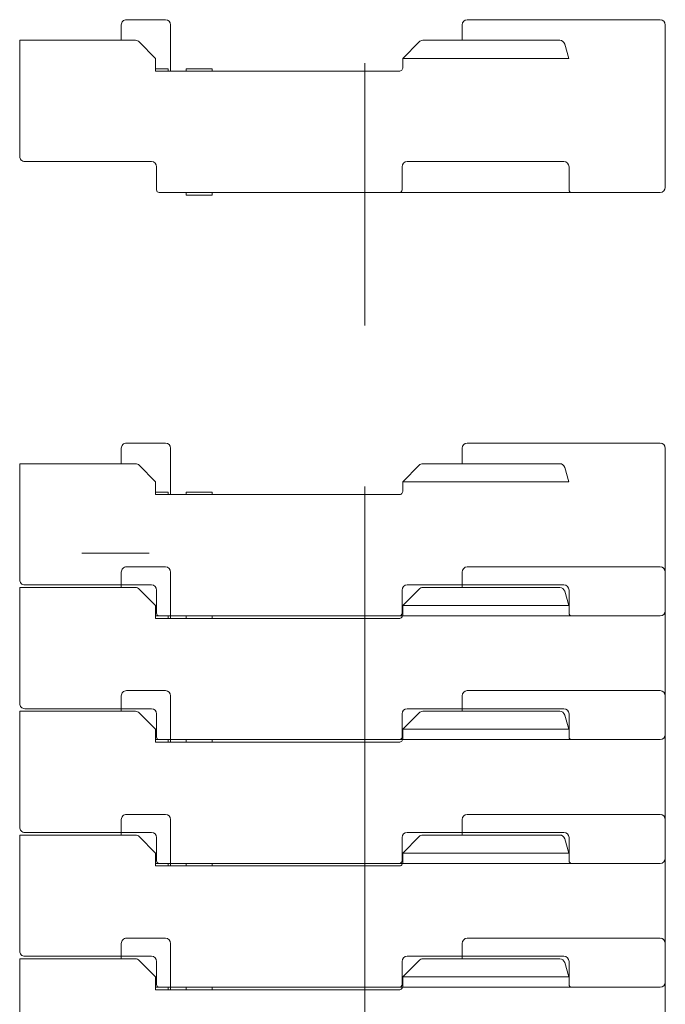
# Model space of a CAD drawing. Extents: x 7167 to 100032, y 5274 to 65025.
# Tile 13 of 18: x 39418 to 41921, y 60602 to 64420. Entities that reach past the tile are written whole.
import ezdxf

# ---------------------------------------------------------------- set-up
doc = ezdxf.new("R2010")
doc.units = 0
doc.header["$LTSCALE"] = 62.5
doc.header["$MEASUREMENT"] = 0
doc.linetypes.add('CENTER', pattern=[50.5, 30, -9, 2.5, -9])
doc.layers.add('11', color=251, linetype='Continuous')

# ---------------------------------------------------------------- blocks, each defined once
blk = doc.blocks.new('*G4')
at = {"layer": '11', "color": 251, "linetype": 'Continuous', "lineweight": 9}
for p, q in [((39832.5, 64420), (39972.2, 64420)), ((39972.2, 64420), (39983.3, 64420)), ((41153.9, 64420), (41885.2, 64420)), ((41885.2, 64420), (41901.4, 64420)), ((39812.5, 64340), (39812.5, 64400)), ((40003.3, 64400), (40003.3, 64220)), ((41133.9, 64340), (41133.9, 64400)), ((41921.4, 64400), (41921.4, 64220)), ((41921.4, 64400), (41921.4, 64200)), ((39418.5, 63890), (39418.5, 64340)), ((39418.5, 64340), (39465.3, 64340)), ((39465.3, 64340), (39867.6, 64340)), ((40981.6, 64340), (41512.2, 64340)), ((39881.8, 64334.1), (39945.4, 64270)), ((40904.3, 64270), (40967.3, 64334)), ((41531.4, 64325.4), (41547, 64270)), ((39945.4, 64270), (39945.4, 64220)), ((40904.3, 64270), (41547, 64270)), ((40904.3, 64235), (40904.3, 64270)), ((39994.1, 64230), (39945.4, 64230)), ((39994.1, 64220), (39994.1, 64230)), ((40064.4, 64220), (40064.4, 64230)), ((40064.4, 64230), (40164.4, 64230)), ((40164.4, 64230), (40164.4, 64220)), ((39945.4, 64220), (40011.8, 64220)), ((40011.8, 64220), (40889.3, 64220)), ((41921.4, 64200), (41921.4, 63770)), ((41921.4, 63920), (41921.4, 63766.2)), ((41921.4, 63920), (41921.4, 63769.6)), ((39928.9, 63870), (39438.5, 63870)), ((39948.9, 63760), (39948.9, 63850)), ((40900.8, 63850), (40900.8, 63760)), ((41528.2, 63870), (40920.8, 63870)), ((41548.2, 63760), (41548.2, 63850)), ((40890.8, 63750), (39958.9, 63750)), ((40064.4, 63740), (40064.4, 63750)), ((40064.4, 63750), (40164.4, 63750)), ((40064.4, 63740), (40164.4, 63740)), ((40164.4, 63750), (40164.4, 63740)), ((40890.8, 63750), (41558.2, 63750)), ((41901.4, 63750), (41558.2, 63750))]:
    blk.add_line(p, q, dxfattribs=at)
at = {"layer": '11', "color": 251, "linetype": 'CENTER', "lineweight": 9}
for p, q in [((40757.1, 64251.8), (40757.1, 63714.1)), ((40757.1, 63771.8), (40757.1, 63234.1))]:
    blk.add_line(p, q, dxfattribs=at)
at = {"layer": '11', "color": 251, "linetype": 'Continuous', "lineweight": 9}
blk.add_lwpolyline([(41921.4, 64220), (41921.4, 64200)], dxfattribs=at)
for centre, radius, start, end in [((39832.5, 64400), 20, 90, -179.9738), ((39983.3, 64400), 20, 0, 90), ((41153.9, 64400), 20, 90, 179.9738), ((41901.4, 64400), 20, 0, 89.9825), ((41901.4, 64400), 20, 0, 79.2111), ((39867.6, 64320), 20, 44.7971, 90.0011), ((40981.6, 64320), 20, 90, 135.495), ((41512.2, 64320), 20, 15.7322, 89.9655), ((40889.3, 64235), 15, -90, 0.0233), ((39438.5, 63890), 20, 180, -89.9825), ((39928.9, 63850), 20, 0, 89.965), ((40920.8, 63850), 20, 90, 179.9825), ((41528.2, 63850), 20, 0, 89.9913), ((41901.4, 63770), 20, -90, 0), ((39958.9, 63760), 10, 180, -89.9475), ((40890.8, 63760), 10, -90, -0.0175), ((41558.2, 63760), 10, 180, -89.9475)]:
    blk.add_arc(centre, radius, start, end, dxfattribs=at)
blk = doc.blocks.new('*G5')
at = {"layer": '11', "color": 251, "linetype": 'Continuous', "lineweight": 9}
for p, q in [((39832.5, 62778.1), (39972.2, 62778.1)), ((39972.2, 62778.1), (39983.3, 62778.1)), ((41153.9, 62778.1), (41885.2, 62778.1)), ((41885.2, 62778.1), (41901.4, 62778.1)), ((39812.5, 62698.1), (39812.5, 62758.1)), ((40003.3, 62758.1), (40003.3, 62578.1)), ((41133.9, 62698.1), (41133.9, 62758.1)), ((41921.4, 62758.1), (41921.4, 62578.1)), ((41921.4, 62758.1), (41921.4, 62558.1)), ((39418.5, 62248.1), (39418.5, 62698.1)), ((39418.5, 62698.1), (39465.3, 62698.1)), ((39465.3, 62698.1), (39867.6, 62698.1)), ((40981.6, 62698.1), (41512.2, 62698.1)), ((39881.8, 62692.2), (39945.4, 62628.1)), ((40904.3, 62628.1), (40967.3, 62692.1)), ((41531.4, 62683.5), (41547, 62628.1)), ((39945.4, 62628.1), (39945.4, 62578.1)), ((40904.3, 62628.1), (41547, 62628.1)), ((40904.3, 62593.1), (40904.3, 62628.1)), ((39994.1, 62588.1), (39945.4, 62588.1)), ((39994.1, 62578.1), (39994.1, 62588.1)), ((40064.4, 62578.1), (40064.4, 62588.1)), ((40064.4, 62588.1), (40164.4, 62588.1)), ((40164.4, 62588.1), (40164.4, 62578.1)), ((39945.4, 62578.1), (40011.8, 62578.1)), ((40011.8, 62578.1), (40889.3, 62578.1)), ((41921.4, 62558.1), (41921.4, 62128.1)), ((39920.4, 62350.6), (39659.1, 62350.6)), ((41921.4, 62278.1), (41921.4, 62124.3)), ((41921.4, 62278.1), (41921.4, 62127.8)), ((39928.9, 62228.1), (39438.5, 62228.1)), ((39948.9, 62118.1), (39948.9, 62208.1)), ((40900.8, 62208.1), (40900.8, 62118.1)), ((41528.2, 62228.1), (40920.8, 62228.1)), ((41548.2, 62118.1), (41548.2, 62208.1)), ((40890.8, 62108.1), (39958.9, 62108.1)), ((40064.4, 62098.1), (40064.4, 62108.1)), ((40064.4, 62108.1), (40164.4, 62108.1)), ((40064.4, 62098.1), (40164.4, 62098.1)), ((40164.4, 62108.1), (40164.4, 62098.1)), ((40890.8, 62108.1), (41558.2, 62108.1)), ((41901.4, 62108.1), (41558.2, 62108.1))]:
    blk.add_line(p, q, dxfattribs=at)
at = {"layer": '11', "color": 251, "linetype": 'CENTER', "lineweight": 9}
for p, q in [((40757.1, 62609.9), (40757.1, 62072.3)), ((40757.1, 62129.9), (40757.1, 61592.2))]:
    blk.add_line(p, q, dxfattribs=at)
at = {"layer": '11', "color": 251, "linetype": 'Continuous', "lineweight": 9}
blk.add_lwpolyline([(41921.4, 62578.1), (41921.4, 62558.1)], dxfattribs=at)
for centre, radius, start, end in [((39832.5, 62758.1), 20, 90, -179.9738), ((39983.3, 62758.1), 20, 0, 90), ((41153.9, 62758.1), 20, 90, 179.9738), ((41901.4, 62758.1), 20, 0, 89.9825), ((41901.4, 62758.1), 20, 0, 79.2111), ((39867.6, 62678.1), 20, 44.7971, 90.0011), ((40981.6, 62678.1), 20, 90, 135.495), ((41512.2, 62678.1), 20, 15.7322, 89.9655), ((40889.3, 62593.1), 15, -90, 0.0233), ((39438.5, 62248.1), 20, 180, -89.9825), ((39928.9, 62208.1), 20, 0, 89.965), ((40920.8, 62208.1), 20, 90, 179.9825), ((41528.2, 62208.1), 20, 0, 89.9913), ((41901.4, 62128.1), 20, -90, 0), ((39958.9, 62118.1), 10, 180, -89.9475), ((40890.8, 62118.1), 10, -90, -0.0175), ((41558.2, 62118.1), 10, 180, -89.9475)]:
    blk.add_arc(centre, radius, start, end, dxfattribs=at)
blk = doc.blocks.new('*G6')
at = {"layer": '11', "color": 251, "linetype": 'Continuous', "lineweight": 9}
for p, q in [((39812.5, 62218.1), (39812.5, 62278.1)), ((39832.5, 62298.1), (39972.2, 62298.1)), ((39972.2, 62298.1), (39983.3, 62298.1)), ((40003.3, 62278.1), (40003.3, 62098.1)), ((41133.9, 62218.1), (41133.9, 62278.1)), ((41153.9, 62298.1), (41885.2, 62298.1)), ((41885.2, 62298.1), (41901.4, 62298.1)), ((41921.4, 62278.1), (41921.4, 62098.1)), ((41921.4, 62278.1), (41921.4, 62078.1)), ((39418.5, 61768.1), (39418.5, 62218.1)), ((39418.5, 62218.1), (39465.3, 62218.1)), ((39465.3, 62218.1), (39867.6, 62218.1)), ((39881.8, 62212.2), (39945.4, 62148.1)), ((40904.3, 62148.1), (40967.3, 62212.1)), ((40981.6, 62218.1), (41512.2, 62218.1)), ((41531.4, 62203.5), (41547, 62148.1)), ((39945.4, 62148.1), (39945.4, 62098.1)), ((40904.3, 62148.1), (41547, 62148.1)), ((40904.3, 62113.1), (40904.3, 62148.1)), ((39994.1, 62108.1), (39945.4, 62108.1)), ((39945.4, 62098.1), (40011.8, 62098.1)), ((39994.1, 62098.1), (39994.1, 62108.1)), ((40011.8, 62098.1), (40889.3, 62098.1)), ((40064.4, 62098.1), (40064.4, 62108.1)), ((40064.4, 62108.1), (40164.4, 62108.1)), ((40164.4, 62108.1), (40164.4, 62098.1)), ((41921.4, 62078.1), (41921.4, 61648.1)), ((41921.4, 61798.1), (41921.4, 61644.3)), ((41921.4, 61798.1), (41921.4, 61647.8)), ((39928.9, 61748.1), (39438.5, 61748.1)), ((41528.2, 61748.1), (40920.8, 61748.1)), ((39948.9, 61638.1), (39948.9, 61728.1)), ((40900.8, 61728.1), (40900.8, 61638.1)), ((41548.2, 61638.1), (41548.2, 61728.1)), ((40890.8, 61628.1), (39958.9, 61628.1)), ((40064.4, 61618.1), (40064.4, 61628.1)), ((40064.4, 61628.1), (40164.4, 61628.1)), ((40164.4, 61628.1), (40164.4, 61618.1)), ((40890.8, 61628.1), (41558.2, 61628.1)), ((41901.4, 61628.1), (41558.2, 61628.1)), ((40064.4, 61618.1), (40164.4, 61618.1))]:
    blk.add_line(p, q, dxfattribs=at)
at = {"layer": '11', "color": 251, "linetype": 'CENTER', "lineweight": 9}
for p, q in [((40757.1, 62129.9), (40757.1, 61592.3)), ((40757.1, 61649.9), (40757.1, 61112.2))]:
    blk.add_line(p, q, dxfattribs=at)
at = {"layer": '11', "color": 251, "linetype": 'Continuous', "lineweight": 9}
blk.add_lwpolyline([(41921.4, 62098.1), (41921.4, 62078.1)], dxfattribs=at)
for centre, radius, start, end in [((39832.5, 62278.1), 20, 90, -179.9738), ((39983.3, 62278.1), 20, 0, 90), ((41153.9, 62278.1), 20, 90, 179.9738), ((41901.4, 62278.1), 20, 0, 89.9825), ((41901.4, 62278.1), 20, 0, 79.2111), ((39867.6, 62198.1), 20, 44.7971, 90.0011), ((40981.6, 62198.1), 20, 90, 135.495), ((41512.2, 62198.1), 20, 15.7322, 89.9655), ((40889.3, 62113.1), 15, -90, 0.0233), ((39438.5, 61768.1), 20, 180, -89.9825), ((39928.9, 61728.1), 20, 0, 89.965), ((40920.8, 61728.1), 20, 90, 179.9825), ((41528.2, 61728.1), 20, 0, 89.9913), ((39958.9, 61638.1), 10, 180, -89.9475), ((40890.8, 61638.1), 10, -90, -0.0175), ((41558.2, 61638.1), 10, 180, -89.9475), ((41901.4, 61648.1), 20, -90, 0)]:
    blk.add_arc(centre, radius, start, end, dxfattribs=at)
blk = doc.blocks.new('*G7')
at = {"layer": '11', "color": 251, "linetype": 'Continuous', "lineweight": 9}
for p, q in [((39832.5, 61818.1), (39972.2, 61818.1)), ((39972.2, 61818.1), (39983.3, 61818.1)), ((41153.9, 61818.1), (41885.2, 61818.1)), ((41885.2, 61818.1), (41901.4, 61818.1)), ((39812.5, 61738.1), (39812.5, 61798.1)), ((40003.3, 61798.1), (40003.3, 61618.1)), ((41133.9, 61738.1), (41133.9, 61798.1)), ((41921.4, 61798.1), (41921.4, 61618.1)), ((41921.4, 61798.1), (41921.4, 61598.1)), ((39418.5, 61288.1), (39418.5, 61738.1)), ((39418.5, 61738.1), (39465.3, 61738.1)), ((39465.3, 61738.1), (39867.6, 61738.1)), ((39881.8, 61732.2), (39945.4, 61668.1)), ((40904.3, 61668.1), (40967.3, 61732.1)), ((40981.6, 61738.1), (41512.2, 61738.1)), ((41531.4, 61723.5), (41547, 61668.1)), ((39945.4, 61668.1), (39945.4, 61618.1)), ((40904.3, 61668.1), (41547, 61668.1)), ((40904.3, 61633.1), (40904.3, 61668.1)), ((39994.1, 61628.1), (39945.4, 61628.1)), ((39994.1, 61618.1), (39994.1, 61628.1)), ((40064.4, 61618.1), (40064.4, 61628.1)), ((40064.4, 61628.1), (40164.4, 61628.1)), ((40164.4, 61628.1), (40164.4, 61618.1)), ((39945.4, 61618.1), (40011.8, 61618.1)), ((40011.8, 61618.1), (40889.3, 61618.1)), ((41921.4, 61598.1), (41921.4, 61168.1)), ((41921.4, 61318.1), (41921.4, 61164.3)), ((41921.4, 61318.1), (41921.4, 61167.8)), ((39928.9, 61268.1), (39438.5, 61268.1)), ((39948.9, 61158.1), (39948.9, 61248.1)), ((40900.8, 61248.1), (40900.8, 61158.1)), ((41528.2, 61268.1), (40920.8, 61268.1)), ((41548.2, 61158.1), (41548.2, 61248.1)), ((40890.8, 61148.1), (39958.9, 61148.1)), ((40064.4, 61138.1), (40064.4, 61148.1)), ((40064.4, 61148.1), (40164.4, 61148.1)), ((40064.4, 61138.1), (40164.4, 61138.1)), ((40164.4, 61148.1), (40164.4, 61138.1)), ((40890.8, 61148.1), (41558.2, 61148.1)), ((41901.4, 61148.1), (41558.2, 61148.1))]:
    blk.add_line(p, q, dxfattribs=at)
at = {"layer": '11', "color": 251, "linetype": 'CENTER', "lineweight": 9}
for p, q in [((40757.1, 61649.9), (40757.1, 61112.3)), ((40757.1, 61169.9), (40757.1, 60632.3))]:
    blk.add_line(p, q, dxfattribs=at)
at = {"layer": '11', "color": 251, "linetype": 'Continuous', "lineweight": 9}
blk.add_lwpolyline([(41921.4, 61618.1), (41921.4, 61598.1)], dxfattribs=at)
for centre, radius, start, end in [((39832.5, 61798.1), 20, 90, -179.9738), ((39983.3, 61798.1), 20, 0, 90), ((41153.9, 61798.1), 20, 90, 179.9738), ((41901.4, 61798.1), 20, 0, 89.9825), ((41901.4, 61798.1), 20, 0, 79.2111), ((39867.6, 61718.1), 20, 44.7971, 90.0011), ((40981.6, 61718.1), 20, 90, 135.495), ((41512.2, 61718.1), 20, 15.7322, 89.9655), ((40889.3, 61633.1), 15, -90, 0.0233), ((39438.5, 61288.1), 20, 180, -89.9825), ((39928.9, 61248.1), 20, 0, 89.965), ((40920.8, 61248.1), 20, 90, 179.9825), ((41528.2, 61248.1), 20, 0, 89.9913), ((39958.9, 61158.1), 10, 180, -89.9475), ((40890.8, 61158.1), 10, -90, -0.0175), ((41558.2, 61158.1), 10, 180, -89.9475), ((41901.4, 61168.1), 20, -90, 0)]:
    blk.add_arc(centre, radius, start, end, dxfattribs=at)
blk = doc.blocks.new('*G8')
at = {"layer": '11', "color": 251, "linetype": 'Continuous', "lineweight": 9}
for p, q in [((39832.5, 61338.1), (39972.2, 61338.1)), ((39972.2, 61338.1), (39983.3, 61338.1)), ((41153.9, 61338.1), (41885.2, 61338.1)), ((41885.2, 61338.1), (41901.4, 61338.1)), ((39812.5, 61258.1), (39812.5, 61318.1)), ((40003.3, 61318.1), (40003.3, 61138.1)), ((41133.9, 61258.1), (41133.9, 61318.1)), ((41921.4, 61318.1), (41921.4, 61138.1)), ((41921.4, 61318.1), (41921.4, 61118.1)), ((39418.5, 60808.1), (39418.5, 61258.1)), ((39418.5, 61258.1), (39465.3, 61258.1)), ((39465.3, 61258.1), (39867.6, 61258.1)), ((39881.8, 61252.2), (39945.4, 61188.1)), ((40904.3, 61188.1), (40967.3, 61252.1)), ((40981.6, 61258.1), (41512.2, 61258.1)), ((41531.4, 61243.5), (41547, 61188.1)), ((39945.4, 61188.1), (39945.4, 61138.1)), ((40904.3, 61188.1), (41547, 61188.1)), ((40904.3, 61153.1), (40904.3, 61188.1)), ((39994.1, 61148.1), (39945.4, 61148.1)), ((39945.4, 61138.1), (40011.8, 61138.1)), ((39994.1, 61138.1), (39994.1, 61148.1)), ((40011.8, 61138.1), (40889.3, 61138.1)), ((40064.4, 61138.1), (40064.4, 61148.1)), ((40064.4, 61148.1), (40164.4, 61148.1)), ((40164.4, 61148.1), (40164.4, 61138.1)), ((41921.4, 61118.1), (41921.4, 60688.1)), ((41921.4, 60838.1), (41921.4, 60684.3)), ((41921.4, 60838.1), (41921.4, 60687.8)), ((39928.9, 60788.1), (39438.5, 60788.1)), ((41528.2, 60788.1), (40920.8, 60788.1)), ((39948.9, 60678.1), (39948.9, 60768.1)), ((40900.8, 60768.1), (40900.8, 60678.1)), ((41548.2, 60678.1), (41548.2, 60768.1)), ((40890.8, 60668.1), (39958.9, 60668.1)), ((40064.4, 60658.1), (40064.4, 60668.1)), ((40064.4, 60668.1), (40164.4, 60668.1)), ((40064.4, 60658.1), (40164.4, 60658.1)), ((40164.4, 60668.1), (40164.4, 60658.1)), ((40890.8, 60668.1), (41558.2, 60668.1)), ((41901.4, 60668.1), (41558.2, 60668.1))]:
    blk.add_line(p, q, dxfattribs=at)
at = {"layer": '11', "color": 251, "linetype": 'CENTER', "lineweight": 9}
for p, q in [((40757.1, 61169.9), (40757.1, 60632.3)), ((40757.1, 60689.9), (40757.1, 60152.3))]:
    blk.add_line(p, q, dxfattribs=at)
at = {"layer": '11', "color": 251, "linetype": 'Continuous', "lineweight": 9}
blk.add_lwpolyline([(41921.4, 61138.1), (41921.4, 61118.1)], dxfattribs=at)
for centre, radius, start, end in [((39832.5, 61318.1), 20, 90, -179.9738), ((39983.3, 61318.1), 20, 0, 90), ((41153.9, 61318.1), 20, 90, 179.9738), ((41901.4, 61318.1), 20, 0, 89.9825), ((41901.4, 61318.1), 20, 0, 79.2111), ((39867.6, 61238.1), 20, 44.7971, 90.0011), ((40981.6, 61238.1), 20, 90, 135.495), ((41512.2, 61238.1), 20, 15.7322, 89.9655), ((40889.3, 61153.1), 15, -90, 0.0233), ((39438.5, 60808.1), 20, 180, -89.9825), ((39928.9, 60768.1), 20, 0, 89.965), ((40920.8, 60768.1), 20, 90, 179.9825), ((41528.2, 60768.1), 20, 0, 89.9913), ((39958.9, 60678.1), 10, 180, -89.9475), ((40890.8, 60678.1), 10, -90, -0.0175), ((41558.2, 60678.1), 10, 180, -89.9475), ((41901.4, 60688.1), 20, -90, 0)]:
    blk.add_arc(centre, radius, start, end, dxfattribs=at)
blk = doc.blocks.new('*G9')
at = {"layer": '11', "color": 251, "linetype": 'Continuous', "lineweight": 9}
for p, q in [((39812.5, 60778.1), (39812.5, 60838.1)), ((39832.5, 60858.1), (39972.2, 60858.1)), ((39972.2, 60858.1), (39983.3, 60858.1)), ((40003.3, 60838.1), (40003.3, 60658.1)), ((41133.9, 60778.1), (41133.9, 60838.1)), ((41153.9, 60858.1), (41885.2, 60858.1)), ((41885.2, 60858.1), (41901.4, 60858.1)), ((41921.4, 60838.1), (41921.4, 60658.1)), ((41921.4, 60838.1), (41921.4, 60638.1)), ((39418.5, 60328.1), (39418.5, 60778.1)), ((39418.5, 60778.1), (39465.3, 60778.1)), ((39465.3, 60778.1), (39867.6, 60778.1)), ((39881.8, 60772.2), (39945.4, 60708.1)), ((40904.3, 60708.1), (40967.3, 60772.1)), ((40981.6, 60778.1), (41512.2, 60778.1)), ((41531.4, 60763.5), (41547, 60708.1)), ((39945.4, 60708.1), (39945.4, 60658.1)), ((40904.3, 60708.1), (41547, 60708.1)), ((40904.3, 60673.1), (40904.3, 60708.1)), ((39994.1, 60668.1), (39945.4, 60668.1)), ((39945.4, 60658.1), (40011.8, 60658.1)), ((39994.1, 60658.1), (39994.1, 60668.1)), ((40011.8, 60658.1), (40889.3, 60658.1)), ((40064.4, 60658.1), (40064.4, 60668.1)), ((40064.4, 60668.1), (40164.4, 60668.1)), ((40164.4, 60668.1), (40164.4, 60658.1)), ((41921.4, 60638.1), (41921.4, 60208.1)), ((41921.4, 60358.1), (41921.4, 60204.3)), ((41921.4, 60358.1), (41921.4, 60207.8)), ((39928.9, 60308.1), (39438.5, 60308.1)), ((41528.2, 60308.1), (40920.8, 60308.1)), ((39948.9, 60198.1), (39948.9, 60288.1)), ((40900.8, 60288.1), (40900.8, 60198.1)), ((41548.2, 60198.1), (41548.2, 60288.1)), ((40890.8, 60188.1), (39958.9, 60188.1)), ((40064.4, 60178.1), (40064.4, 60188.1)), ((40064.4, 60188.1), (40164.4, 60188.1)), ((40064.4, 60178.1), (40164.4, 60178.1)), ((40164.4, 60188.1), (40164.4, 60178.1)), ((40890.8, 60188.1), (41558.2, 60188.1)), ((41901.4, 60188.1), (41558.2, 60188.1))]:
    blk.add_line(p, q, dxfattribs=at)
at = {"layer": '11', "color": 251, "linetype": 'CENTER', "lineweight": 9}
for p, q in [((40757.1, 60689.9), (40757.1, 60152.3)), ((40757.1, 60209.9), (40757.1, 59672.3))]:
    blk.add_line(p, q, dxfattribs=at)
at = {"layer": '11', "color": 251, "linetype": 'Continuous', "lineweight": 9}
blk.add_lwpolyline([(41921.4, 60658.1), (41921.4, 60638.1)], dxfattribs=at)
for centre, radius, start, end in [((39832.5, 60838.1), 20, 90, -179.9738), ((39983.3, 60838.1), 20, 0, 90), ((41153.9, 60838.1), 20, 90, 179.9738), ((41901.4, 60838.1), 20, 0, 89.9825), ((41901.4, 60838.1), 20, 0, 79.2111), ((39867.6, 60758.1), 20, 44.7971, 90.0011), ((40981.6, 60758.1), 20, 90, 135.495), ((41512.2, 60758.1), 20, 15.7322, 89.9655), ((40889.3, 60673.1), 15, -90, 0.0233), ((39438.5, 60328.1), 20, 180, -89.9825), ((39928.9, 60288.1), 20, 0, 89.965), ((40920.8, 60288.1), 20, 90, 179.9825), ((41528.2, 60288.1), 20, 0, 89.9913), ((39958.9, 60198.1), 10, 180, -89.9475), ((40890.8, 60198.1), 10, -90, -0.0175), ((41558.2, 60198.1), 10, 180, -89.9475), ((41901.4, 60208.1), 20, -90, 0)]:
    blk.add_arc(centre, radius, start, end, dxfattribs=at)

msp = doc.modelspace()

# ---------------------------------------------------------------- block references
at = {"color": 7, "linetype": 'Continuous', "lineweight": 9}
for name in ['*G4', '*G5', '*G6', '*G7', '*G8', '*G9']:
    msp.add_blockref(name, (0, 0), dxfattribs=at)

doc.saveas('drawing.dxf')
